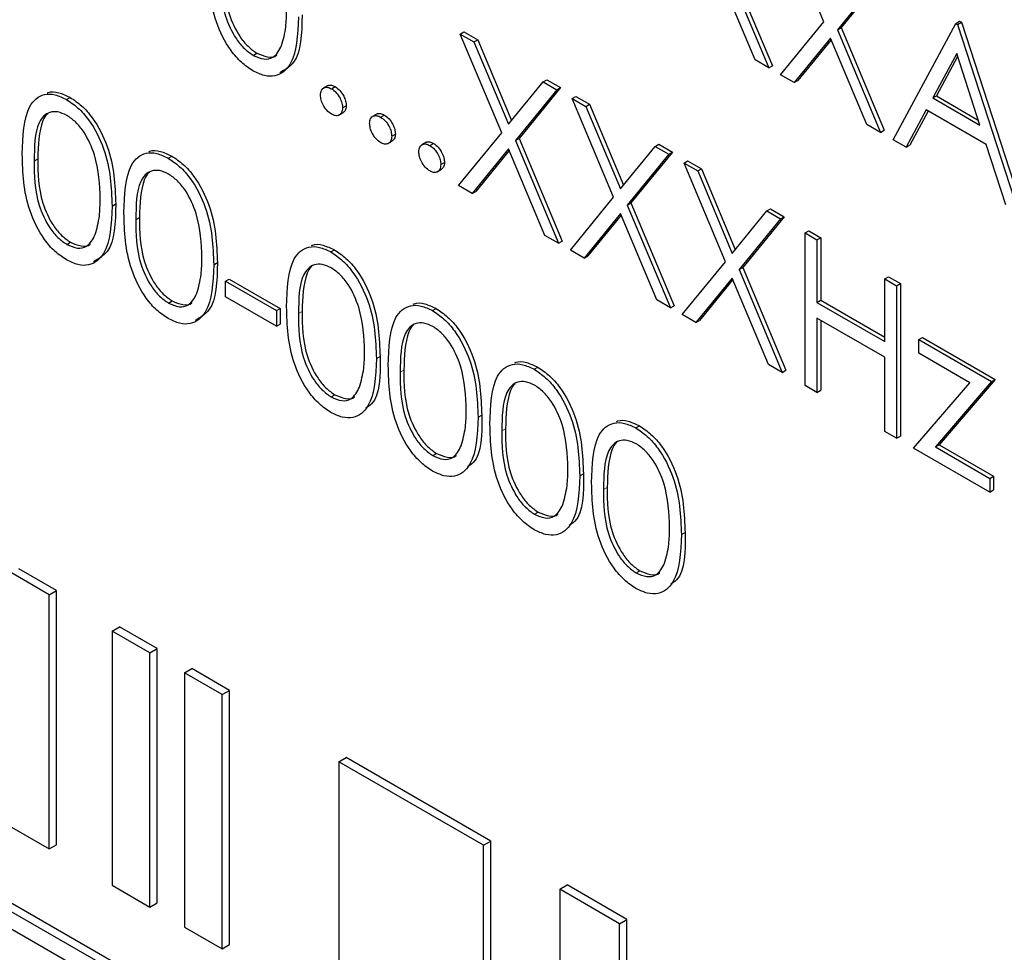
# Paper-space layout 'Blatt2' of a CAD drawing. Header units: millimetres. Extents: x 5 to 418, y 2 to 292.
# Tile 25 of 58: x 99.01 to 102.17, y 191.85 to 194.85. Entities that reach past the tile are written whole.
import ezdxf

# ---------------------------------------------------------------- set-up
doc = ezdxf.new("R2010")
doc.units = ezdxf.units.MM

psp = doc.layouts.new('Blatt2')

# ---------------------------------------------------------------- linework, layer by layer
at = {"color": 7, "linetype": 'Continuous', "lineweight": 25}
for p, q in [((101.5867, 194.8422), (101.4536, 195.1591)), ((101.2717, 195.0241), (101.4101, 194.6943)), ((101.2835, 195.0309), (101.4219, 194.7011)), ((101.3662, 194.7197), (101.2497, 194.9971)), ((101.7637, 194.9801), (101.6307, 194.8168)), ((101.7755, 194.9869), (101.6425, 194.8236)), ((102.0112, 194.8372), (102.0229, 194.844)), ((102.0229, 194.844), (102.0284, 194.8409)), ((101.4482, 194.6723), (101.5867, 194.8422)), ((101.6307, 194.8168), (101.6425, 194.8236)), ((101.6307, 194.8168), (101.7691, 194.487)), ((101.6425, 194.8236), (101.7809, 194.4939)), ((101.8099, 194.4635), (102.0112, 194.8372)), ((102.0112, 194.8372), (102.0166, 194.8341)), ((102.0166, 194.8341), (102.0284, 194.8409)), ((102.0166, 194.8341), (102.2124, 194.2311)), ((102.0284, 194.8409), (102.2242, 194.2379)), ((100.4202, 194.8031), (100.432, 194.8099)), ((100.4202, 194.8031), (100.4641, 194.7777)), ((100.5533, 194.4862), (100.4202, 194.8031)), ((100.432, 194.8099), (100.4759, 194.7845)), ((100.4641, 194.7777), (100.4759, 194.7845)), ((100.4759, 194.7845), (100.5849, 194.525)), ((101.6087, 194.7899), (101.4921, 194.6469)), ((101.6108, 194.7848), (101.5039, 194.6537)), ((101.7252, 194.5124), (101.6087, 194.7899)), ((100.4641, 194.7777), (100.5752, 194.5132)), ((99.7556, 194.7345), (99.7673, 194.7413)), ((101.4101, 194.6943), (101.3662, 194.7197)), ((102.0135, 194.7404), (101.9366, 194.5976)), ((102.0165, 194.731), (101.9484, 194.6044)), ((102.0882, 194.5101), (102.0135, 194.7404)), ((101.4101, 194.6943), (101.4219, 194.7011)), ((100.6863, 194.6495), (100.6981, 194.6563)), ((100.6981, 194.6563), (100.742, 194.6309)), ((101.4921, 194.6469), (101.4482, 194.6723)), ((101.4921, 194.6469), (101.5039, 194.6537)), ((99.9951, 194.6374), (99.9803, 194.6289)), ((100.0068, 194.6272), (100.0186, 194.634)), ((100.5752, 194.5132), (100.6863, 194.6495)), ((100.7302, 194.6241), (100.5972, 194.4608)), ((100.742, 194.6309), (100.609, 194.4676)), ((100.6863, 194.6495), (100.7302, 194.6241)), ((100.7302, 194.6241), (100.742, 194.6309)), ((99.156, 194.5928), (99.1677, 194.5996)), ((100.7792, 194.5958), (100.7909, 194.6026)), ((100.7792, 194.5958), (100.8231, 194.5705)), ((100.9123, 194.2789), (100.7792, 194.5958)), ((100.7909, 194.6026), (100.8349, 194.5773)), ((101.9366, 194.5976), (101.9484, 194.6044)), ((101.9366, 194.5976), (102.0882, 194.5101)), ((101.9484, 194.6044), (102.0828, 194.5268)), ((106.0932, 187.8769), (94.5123, 194.5624)), ((106.1168, 187.8905), (94.5358, 194.576)), ((100.0421, 194.5659), (100.0539, 194.5727)), ((100.8231, 194.5705), (100.8349, 194.5773)), ((100.8231, 194.5705), (100.9342, 194.3059)), ((100.8349, 194.5773), (100.9438, 194.3178)), ((101.916, 194.5593), (101.8515, 194.4395)), ((102.1083, 194.4483), (101.916, 194.5593)), ((100.0301, 194.5421), (100.0449, 194.5506)), ((100.1528, 194.5463), (100.1381, 194.5378)), ((100.1645, 194.5361), (100.1763, 194.5429)), ((101.9222, 194.5557), (101.8633, 194.4463)), ((94.5123, 194.508), (106.0932, 187.8224)), ((101.7691, 194.487), (101.7252, 194.5124)), ((100.1999, 194.4749), (100.2117, 194.4817)), ((100.4147, 194.3163), (100.5533, 194.4862)), ((100.5972, 194.4608), (100.609, 194.4676)), ((100.609, 194.4676), (100.7474, 194.1378)), ((101.7691, 194.487), (101.7809, 194.4939)), ((100.1879, 194.451), (100.2026, 194.4596)), ((100.3106, 194.4553), (100.2958, 194.4467)), ((100.3223, 194.445), (100.334, 194.4518)), ((100.5752, 194.4339), (100.4587, 194.2909)), ((100.6917, 194.1564), (100.5752, 194.4339)), ((100.5972, 194.4608), (100.7356, 194.131)), ((100.9342, 194.3059), (101.0453, 194.4422)), ((101.0453, 194.4422), (101.057, 194.449)), ((101.0453, 194.4422), (101.0892, 194.4168)), ((101.057, 194.449), (101.101, 194.4236)), ((101.8515, 194.4395), (101.8099, 194.4635)), ((101.8515, 194.4395), (101.8633, 194.4463)), ((102.171, 194.255), (102.1083, 194.4483)), ((99.4823, 194.4044), (99.4941, 194.4112)), ((100.5773, 194.4288), (100.4705, 194.2977)), ((101.0892, 194.4168), (100.9562, 194.2536)), ((101.101, 194.4236), (100.968, 194.2604)), ((101.0892, 194.4168), (101.101, 194.4236)), ((100.3576, 194.3838), (100.3694, 194.3906)), ((101.1382, 194.3886), (101.1499, 194.3954)), ((101.1382, 194.3886), (101.1821, 194.3632)), ((101.2712, 194.0717), (101.1382, 194.3886)), ((101.1499, 194.3954), (101.1939, 194.37)), ((101.1821, 194.3632), (101.1939, 194.37)), ((101.1939, 194.37), (101.3028, 194.1105)), ((100.3456, 194.36), (100.3603, 194.3685)), ((101.1821, 194.3632), (101.2932, 194.0987)), ((100.4587, 194.2909), (100.4147, 194.3163)), ((100.4587, 194.2909), (100.4705, 194.2977)), ((100.7737, 194.109), (100.9123, 194.2789)), ((99.3024, 194.2506), (99.3142, 194.2574)), ((100.9562, 194.2536), (100.968, 194.2604)), ((100.9562, 194.2536), (101.0946, 193.9238)), ((100.968, 194.2604), (101.1064, 193.9306)), ((100.9342, 194.2266), (100.8177, 194.0837)), ((100.9363, 194.2216), (100.8294, 194.0905)), ((101.0507, 193.9491), (100.9342, 194.2266)), ((101.2932, 194.0987), (101.4043, 194.235)), ((101.46, 194.2164), (101.327, 194.0531)), ((101.4043, 194.235), (101.416, 194.2418)), ((101.4043, 194.235), (101.4482, 194.2096)), ((101.416, 194.2418), (101.46, 194.2164)), ((101.4482, 194.2096), (101.46, 194.2164)), ((101.4482, 194.2096), (101.3152, 194.0463)), ((100.7356, 194.131), (100.6917, 194.1564)), ((101.5271, 194.1641), (101.5388, 194.1709)), ((101.5271, 194.1641), (101.5651, 194.1421)), ((101.5271, 193.6741), (101.5271, 194.1641)), ((101.5388, 194.1709), (101.5769, 194.1489)), ((101.5651, 194.1421), (101.5769, 194.1489)), ((101.5769, 194.1489), (101.5769, 193.9479)), ((99.1572, 194.1273), (99.169, 194.1341)), ((100.7356, 194.131), (100.7474, 194.1378)), ((101.5651, 194.1421), (101.5651, 193.9411)), ((100.0045, 194.103), (100.0163, 194.1098)), ((100.8177, 194.0837), (100.7737, 194.109)), ((100.8177, 194.0837), (100.8294, 194.0905)), ((99.6288, 194.0622), (99.6405, 194.069)), ((101.1327, 193.9018), (101.2712, 194.0717)), ((101.3152, 194.0463), (101.327, 194.0531)), ((101.3152, 194.0463), (101.4536, 193.7165)), ((101.327, 194.0531), (101.4654, 193.7233)), ((101.7827, 194.0165), (101.7945, 194.0233)), ((101.7945, 194.0233), (101.8326, 194.0013)), ((99.6668, 194.009), (99.6786, 194.0158)), ((99.6668, 194.009), (99.83, 193.9148)), ((99.6668, 193.9587), (99.6668, 194.009)), ((99.6786, 194.0158), (99.8418, 193.9216)), ((101.2932, 194.0194), (101.1767, 193.8764)), ((101.2953, 194.0143), (101.1884, 193.8832)), ((101.4097, 193.7419), (101.2932, 194.0194)), ((101.7827, 194.0165), (101.8208, 193.9945)), ((101.7827, 193.8155), (101.7827, 194.0165)), ((101.8208, 193.9945), (101.8326, 194.0013)), ((101.8208, 193.9945), (101.8208, 193.5046)), ((101.8326, 194.0013), (101.8326, 193.5114)), ((99.83, 193.8645), (99.6668, 193.9587)), ((99.4836, 193.9389), (99.4954, 193.9457)), ((101.0946, 193.9238), (101.0507, 193.9491)), ((101.0946, 193.9238), (101.1064, 193.9306)), ((101.5651, 193.9411), (101.5769, 193.9479)), ((101.5651, 193.9411), (101.7827, 193.8155)), ((101.5769, 193.9479), (101.7827, 193.8291)), ((99.83, 193.9148), (99.8418, 193.9216)), ((99.83, 193.9148), (99.83, 193.8645)), ((99.8418, 193.9216), (99.8418, 193.8713)), ((100.3308, 193.9146), (100.3426, 193.9214)), ((101.1767, 193.8764), (101.1327, 193.9018)), ((99.83, 193.8645), (99.8418, 193.8713)), ((101.1767, 193.8764), (101.1884, 193.8832)), ((101.7827, 193.7652), (101.5651, 193.8909)), ((101.5651, 193.8909), (101.5651, 193.6522)), ((101.5769, 193.884), (101.5769, 193.659)), ((101.8915, 193.8218), (101.9033, 193.8286)), ((101.8915, 193.8218), (102.1254, 193.6868)), ((101.8915, 193.7778), (101.8915, 193.8218)), ((101.9033, 193.8286), (102.1372, 193.6936)), ((102.0556, 193.6831), (101.8915, 193.7778)), ((100.1509, 193.7607), (100.1627, 193.7675)), ((101.4536, 193.7165), (101.4097, 193.7419)), ((101.7827, 193.5266), (101.7827, 193.7652)), ((100.6572, 193.7262), (100.669, 193.733)), ((101.4536, 193.7165), (101.4654, 193.7233)), ((101.5651, 193.6522), (101.5271, 193.6741)), ((101.8752, 193.4732), (102.0556, 193.6831)), ((102.1254, 193.6868), (101.945, 193.4768)), ((102.1372, 193.6936), (101.9568, 193.4836)), ((102.1254, 193.6868), (102.1372, 193.6936)), ((100.0058, 193.6374), (100.0175, 193.6442)), ((101.5651, 193.6522), (101.5769, 193.659)), ((100.4773, 193.5723), (100.4891, 193.5791)), ((100.9836, 193.5378), (100.9953, 193.5446)), ((101.8208, 193.5046), (101.7827, 193.5266)), ((101.8208, 193.5046), (101.8326, 193.5114)), ((100.3321, 193.449), (100.3439, 193.4558)), ((102.1199, 193.3319), (101.8752, 193.4732)), ((101.945, 193.4768), (101.9568, 193.4836)), ((101.945, 193.4768), (102.1199, 193.3759)), ((101.9568, 193.4836), (102.1317, 193.3827)), ((100.8036, 193.3839), (100.8154, 193.3907)), ((102.1199, 193.3759), (102.1317, 193.3827)), ((102.1199, 193.3759), (102.1199, 193.3319)), ((102.1317, 193.3827), (102.1317, 193.3387)), ((102.1199, 193.3319), (102.1317, 193.3387)), ((100.6585, 193.2606), (100.6703, 193.2674)), ((101.13, 193.1955), (101.1418, 193.2023)), ((99.1242, 193.0159), (99.003, 193.0859)), ((100.9848, 193.0722), (100.9966, 193.079)), ((99.1007, 193.0023), (98.9795, 193.0723)), ((99.1007, 193.0023), (99.1242, 193.0159)), ((99.1242, 192.1994), (99.1242, 193.0159)), ((99.1007, 192.1858), (99.1007, 193.0023)), ((99.3027, 192.8857), (99.3262, 192.8993)), ((99.4239, 192.8157), (99.3027, 192.8857)), ((99.3027, 192.8857), (99.3027, 192.0692)), ((99.4474, 192.8293), (99.3262, 192.8993)), ((99.4239, 192.8157), (99.4474, 192.8293)), ((99.4474, 192.0128), (99.4474, 192.8293)), ((99.4239, 191.9992), (99.4239, 192.8157)), ((99.535, 192.7516), (99.5585, 192.7652)), ((99.6797, 192.6952), (99.5585, 192.7652)), ((99.6562, 192.6816), (99.535, 192.7516)), ((99.535, 192.7516), (99.535, 191.9351)), ((99.6562, 192.6816), (99.6797, 192.6952)), ((99.6797, 191.8787), (99.6797, 192.6952)), ((99.6562, 191.8651), (99.6562, 192.6816)), ((100.0299, 192.4659), (100.0534, 192.4795)), ((100.518, 192.2113), (100.0534, 192.4795)), ((100.4945, 192.1977), (100.0299, 192.4659)), ((100.0299, 192.4659), (100.0299, 191.6494)), ((98.9795, 192.2557), (99.1007, 192.1858)), ((99.1007, 192.1858), (99.1242, 192.1994)), ((100.4945, 192.1977), (100.518, 192.2113)), ((100.4945, 191.3811), (100.4945, 192.1977)), ((100.518, 191.3947), (100.518, 192.2113)), ((99.3027, 192.0692), (99.4239, 191.9992)), ((100.7392, 192.0564), (100.7628, 192.07)), ((100.9548, 191.9592), (100.7628, 192.07)), ((100.9312, 191.9456), (100.7392, 192.0564)), ((100.7392, 192.0564), (100.7392, 191.2399)), ((99.4239, 191.9992), (99.4474, 192.0128)), ((100.9312, 191.9456), (100.9548, 191.9592)), ((100.9312, 191.129), (100.9312, 191.9456)), ((100.9548, 191.1426), (100.9548, 191.9592)), ((99.535, 191.9351), (99.6562, 191.8651)), ((99.6562, 191.8651), (99.6797, 191.8787))]:
    psp.add_line(p, q, dxfattribs=at)
at = {"color": 7, "linetype": 'Continuous', "lineweight": 18}
for p, q in [((99.0522, 194.3952), (99.064, 194.402)), ((99.3785, 194.2068), (99.3903, 194.2136)), ((99.9007, 193.9053), (99.9125, 193.9122)), ((100.2271, 193.7169), (100.2389, 193.7238)), ((100.5534, 193.5285), (100.5652, 193.5353)), ((100.8798, 193.3401), (100.8916, 193.3469))]:
    psp.add_line(p, q, dxfattribs=at)
at = {"color": 7, "linetype": 'Continuous', "lineweight": 25}
for points, knots in [([(99.7543, 194.685), (99.7419, 194.6933), (99.7171, 194.7099), (99.6721, 194.7616), (99.6164, 194.8761), (99.614, 194.9649), (99.6124, 195.0242)], [0, 0, 0, 0, 0.1255507, 0.25109, 0.5002501, 1, 1, 1, 1]), ([(99.6505, 195.0024), (99.6508, 194.9564), (99.6513, 194.8876), (99.692, 194.7972), (99.7264, 194.7549), (99.7459, 194.7413), (99.7556, 194.7345)], [0, 0, 0, 0, 0.500291, 0.749086, 0.874606, 1, 1, 1, 1]), ([(99.6623, 195.0092), (99.6626, 194.9632), (99.6631, 194.8944), (99.7038, 194.804), (99.7382, 194.7617), (99.7576, 194.7481), (99.7673, 194.7413)], [0, 0, 0, 0, 0.500291, 0.749086, 0.874606, 1, 1, 1, 1]), ([(99.8466, 194.7661), (99.852, 194.7855), (99.8616, 194.8203), (99.8623, 194.8617), (99.8626, 194.88)], [0, 0, 0, 0, 0.559599, 1, 1, 1, 1]), ([(99.9007, 194.8578), (99.8983, 194.8004), (99.8948, 194.7142), (99.8371, 194.6663), (99.7917, 194.6669), (99.7668, 194.679), (99.7543, 194.685)], [0, 0, 0, 0, 0.499407, 0.748743, 0.874372, 1, 1, 1, 1]), ([(99.9125, 194.8646), (99.9113, 194.8048), (99.9095, 194.7178), (99.8572, 194.6881), (99.8408, 194.6788)], [0, 0, 0, 0, 0.6868398, 1, 1, 1, 1]), ([(99.7556, 194.7345), (99.7671, 194.7295), (99.7903, 194.7195), (99.8261, 194.7268), (99.8388, 194.7512), (99.8466, 194.7661)], [0, 0, 0, 0, 0.280257, 0.560781, 1, 1, 1, 1]), ([(99.7673, 194.7413), (99.7786, 194.7367), (99.8013, 194.7275), (99.8245, 194.7275), (99.8306, 194.7358), (99.8308, 194.736)], [0, 0, 0, 0, 0.492383, 0.985234, 1, 1, 1, 1]), ([(99.9714, 194.6067), (99.972, 194.6124), (99.9733, 194.6237), (99.9829, 194.6315), (99.9945, 194.633), (100.0027, 194.6291), (100.0068, 194.6272)], [0, 0, 0, 0, 0.279576, 0.559284, 0.779552, 1, 1, 1, 1]), ([(99.994, 194.6359), (99.9947, 194.6365), (99.9977, 194.6396), (100.0065, 194.6395), (100.0145, 194.6358), (100.0186, 194.634)], [0, 0, 0, 0, 0.116538, 0.55809, 1, 1, 1, 1]), ([(100.0068, 194.6272), (100.012, 194.6235), (100.0225, 194.616), (100.0339, 194.5982), (100.0412, 194.5807), (100.0418, 194.5709), (100.0421, 194.5659)], [0, 0, 0, 0, 0.279602, 0.559212, 0.779475, 1, 1, 1, 1]), ([(100.0186, 194.634), (100.0238, 194.6303), (100.0343, 194.6229), (100.0457, 194.605), (100.0529, 194.5875), (100.0536, 194.5777), (100.0539, 194.5727)], [0, 0, 0, 0, 0.279602, 0.559212, 0.779475, 1, 1, 1, 1]), ([(99.0141, 194.417), (99.0158, 194.4745), (99.0178, 194.5466), (99.0573, 194.5973), (99.0849, 194.6107), (99.1188, 194.6108), (99.1436, 194.5988), (99.156, 194.5928)], [0, 0, 0, 0, 0.498702, 0.624177, 0.749467, 0.874745, 1, 1, 1, 1]), ([(99.0944, 194.6137), (99.0955, 194.6142), (99.1056, 194.6194), (99.1309, 194.6169), (99.1555, 194.6054), (99.1677, 194.5996)], [0, 0, 0, 0, 0.0579693, 0.5290281, 1, 1, 1, 1]), ([(99.156, 194.5928), (99.1684, 194.5844), (99.1934, 194.5677), (99.2389, 194.5159), (99.2963, 194.401), (99.3, 194.3108), (99.3024, 194.2506)], [0, 0, 0, 0, 0.1256, 0.251197, 0.500581, 1, 1, 1, 1]), ([(99.1677, 194.5996), (99.1802, 194.5913), (99.2052, 194.5745), (99.2507, 194.5227), (99.3081, 194.4078), (99.3117, 194.3176), (99.3142, 194.2574)], [0, 0, 0, 0, 0.1256, 0.251197, 0.500581, 1, 1, 1, 1]), ([(100.0068, 194.5455), (100.0016, 194.5493), (99.9912, 194.5567), (99.9797, 194.5745), (99.9726, 194.5919), (99.9718, 194.6018), (99.9714, 194.6067)], [0, 0, 0, 0, 0.279581, 0.559143, 0.779575, 1, 1, 1, 1]), ([(100.0421, 194.5659), (100.0415, 194.5603), (100.0403, 194.5489), (100.0306, 194.5412), (100.0191, 194.5397), (100.0109, 194.5436), (100.0068, 194.5455)], [0, 0, 0, 0, 0.2794691, 0.5593578, 0.7796739, 1, 1, 1, 1]), ([(100.0539, 194.5727), (100.0534, 194.5669), (100.0525, 194.5564), (100.0459, 194.5522), (100.043, 194.5504)], [0, 0, 0, 0, 0.554441, 1, 1, 1, 1]), ([(99.1572, 194.5418), (99.1475, 194.5463), (99.128, 194.5553), (99.1023, 194.553), (99.0817, 194.5408), (99.0536, 194.4973), (99.0528, 194.4406), (99.0522, 194.3952)], [0, 0, 0, 0, 0.125139, 0.250418, 0.375519, 0.500847, 1, 1, 1, 1]), ([(99.095, 194.5463), (99.0949, 194.5462), (99.0879, 194.5421), (99.0672, 194.5012), (99.0654, 194.4461), (99.064, 194.402)], [0, 0, 0, 0, 0.004517, 0.204302, 1, 1, 1, 1]), ([(99.2643, 194.2727), (99.2628, 194.3191), (99.2604, 194.3886), (99.2207, 194.4789), (99.1864, 194.5215), (99.1669, 194.535), (99.1572, 194.5418)], [0, 0, 0, 0, 0.500072, 0.749021, 0.874598, 1, 1, 1, 1]), ([(100.1292, 194.5157), (100.1298, 194.5213), (100.131, 194.5327), (100.1406, 194.5405), (100.1522, 194.542), (100.1604, 194.5381), (100.1645, 194.5361)], [0, 0, 0, 0, 0.279576, 0.559284, 0.779552, 1, 1, 1, 1]), ([(100.1518, 194.5448), (100.1524, 194.5455), (100.1554, 194.5485), (100.1642, 194.5485), (100.1723, 194.5448), (100.1763, 194.5429)], [0, 0, 0, 0, 0.116538, 0.55809, 1, 1, 1, 1]), ([(100.1645, 194.5361), (100.1698, 194.5324), (100.1802, 194.525), (100.1916, 194.5072), (100.1989, 194.4897), (100.1996, 194.4798), (100.1999, 194.4749)], [0, 0, 0, 0, 0.279602, 0.559212, 0.779475, 1, 1, 1, 1]), ([(100.1763, 194.5429), (100.1815, 194.5392), (100.192, 194.5318), (100.2034, 194.514), (100.2107, 194.4965), (100.2113, 194.4866), (100.2117, 194.4817)], [0, 0, 0, 0, 0.279602, 0.559212, 0.779475, 1, 1, 1, 1]), ([(100.1645, 194.4544), (100.1593, 194.4582), (100.1489, 194.4657), (100.1374, 194.4834), (100.1303, 194.5009), (100.1295, 194.5107), (100.1292, 194.5157)], [0, 0, 0, 0, 0.2795812, 0.5591432, 0.7795754, 1, 1, 1, 1]), ([(100.1999, 194.4749), (100.1993, 194.4692), (100.198, 194.4579), (100.1884, 194.4502), (100.1768, 194.4486), (100.1686, 194.4525), (100.1645, 194.4544)], [0, 0, 0, 0, 0.279469, 0.559358, 0.779674, 1, 1, 1, 1]), ([(100.2117, 194.4817), (100.2112, 194.4758), (100.2102, 194.4653), (100.2037, 194.4612), (100.2007, 194.4593)], [0, 0, 0, 0, 0.554441, 1, 1, 1, 1]), ([(100.2869, 194.4246), (100.2875, 194.4303), (100.2888, 194.4416), (100.2984, 194.4494), (100.31, 194.4509), (100.3182, 194.447), (100.3223, 194.445)], [0, 0, 0, 0, 0.279576, 0.559284, 0.779552, 1, 1, 1, 1]), ([(100.3095, 194.4538), (100.3101, 194.4544), (100.3132, 194.4575), (100.322, 194.4574), (100.33, 194.4537), (100.334, 194.4518)], [0, 0, 0, 0, 0.1165381, 0.5580897, 1, 1, 1, 1]), ([(100.3223, 194.445), (100.3275, 194.4413), (100.338, 194.4339), (100.3494, 194.4161), (100.3566, 194.3986), (100.3573, 194.3887), (100.3576, 194.3838)], [0, 0, 0, 0, 0.279602, 0.559212, 0.779475, 1, 1, 1, 1]), ([(100.334, 194.4518), (100.3393, 194.4481), (100.3497, 194.4407), (100.3612, 194.4229), (100.3684, 194.4054), (100.3691, 194.3955), (100.3694, 194.3906)], [0, 0, 0, 0, 0.279602, 0.559212, 0.779475, 1, 1, 1, 1]), ([(99.156, 194.0778), (99.1436, 194.0861), (99.1188, 194.1027), (99.0738, 194.1544), (99.018, 194.2688), (99.0157, 194.3577), (99.0141, 194.417)], [0, 0, 0, 0, 0.125551, 0.25109, 0.50025, 1, 1, 1, 1]), ([(99.064, 194.402), (99.0643, 194.356), (99.0648, 194.2872), (99.1055, 194.1968), (99.1399, 194.1545), (99.1593, 194.1409), (99.169, 194.1341)], [0, 0, 0, 0, 0.500291, 0.749086, 0.874606, 1, 1, 1, 1]), ([(99.3405, 194.2286), (99.3421, 194.2861), (99.3442, 194.3582), (99.3837, 194.4089), (99.4112, 194.4223), (99.4451, 194.4224), (99.4699, 194.4104), (99.4823, 194.4044)], [0, 0, 0, 0, 0.498702, 0.6241765, 0.7494675, 0.8747453, 1, 1, 1, 1]), ([(99.4207, 194.4252), (99.4218, 194.4258), (99.4319, 194.431), (99.4573, 194.4285), (99.4818, 194.417), (99.4941, 194.4112)], [0, 0, 0, 0, 0.057969, 0.529028, 1, 1, 1, 1]), ([(99.4823, 194.4044), (99.4948, 194.396), (99.5198, 194.3793), (99.5653, 194.3275), (99.6226, 194.2126), (99.6263, 194.1224), (99.6288, 194.0622)], [0, 0, 0, 0, 0.1256, 0.251197, 0.500581, 1, 1, 1, 1]), ([(99.4941, 194.4112), (99.5066, 194.4029), (99.5316, 194.3861), (99.5771, 194.3343), (99.6344, 194.2194), (99.6381, 194.1292), (99.6405, 194.069)], [0, 0, 0, 0, 0.1256, 0.251197, 0.500581, 1, 1, 1, 1]), ([(100.3223, 194.3634), (100.3171, 194.3671), (100.3067, 194.3746), (100.2952, 194.3923), (100.288, 194.4098), (100.2873, 194.4197), (100.2869, 194.4246)], [0, 0, 0, 0, 0.2795812, 0.5591432, 0.7795754, 1, 1, 1, 1]), ([(99.0522, 194.3952), (99.0525, 194.3492), (99.053, 194.2804), (99.0937, 194.19), (99.1281, 194.1477), (99.1475, 194.1341), (99.1572, 194.1273)], [0, 0, 0, 0, 0.500291, 0.749086, 0.874606, 1, 1, 1, 1]), ([(100.3576, 194.3838), (100.357, 194.3781), (100.3558, 194.3668), (100.3461, 194.3591), (100.3345, 194.3576), (100.3264, 194.3614), (100.3223, 194.3634)], [0, 0, 0, 0, 0.279469, 0.559358, 0.779674, 1, 1, 1, 1]), ([(100.3694, 194.3906), (100.3689, 194.3848), (100.368, 194.3743), (100.3614, 194.3701), (100.3585, 194.3682)], [0, 0, 0, 0, 0.5544413, 1, 1, 1, 1]), ([(99.4836, 194.3534), (99.4739, 194.3579), (99.4544, 194.3669), (99.4286, 194.3646), (99.408, 194.3524), (99.38, 194.3089), (99.3792, 194.2522), (99.3785, 194.2068)], [0, 0, 0, 0, 0.125139, 0.250418, 0.375519, 0.500847, 1, 1, 1, 1]), ([(99.4214, 194.3579), (99.4212, 194.3578), (99.4142, 194.3537), (99.3936, 194.3128), (99.3918, 194.2577), (99.3903, 194.2136)], [0, 0, 0, 0, 0.0045166, 0.204302, 1, 1, 1, 1]), ([(99.5907, 194.0843), (99.5891, 194.1307), (99.5868, 194.2002), (99.547, 194.2905), (99.5127, 194.3331), (99.4933, 194.3466), (99.4836, 194.3534)], [0, 0, 0, 0, 0.500072, 0.749021, 0.874598, 1, 1, 1, 1]), ([(99.3024, 194.2506), (99.3, 194.1931), (99.2965, 194.107), (99.2388, 194.0591), (99.1934, 194.0597), (99.1684, 194.0717), (99.156, 194.0778)], [0, 0, 0, 0, 0.499407, 0.748743, 0.874372, 1, 1, 1, 1]), ([(99.3142, 194.2574), (99.313, 194.1976), (99.3112, 194.1106), (99.2589, 194.0809), (99.2425, 194.0716)], [0, 0, 0, 0, 0.68684, 1, 1, 1, 1]), ([(99.2483, 194.1588), (99.2537, 194.1783), (99.2633, 194.2131), (99.264, 194.2545), (99.2643, 194.2727)], [0, 0, 0, 0, 0.559599, 1, 1, 1, 1]), ([(99.4823, 193.8894), (99.4699, 193.8977), (99.4452, 193.9143), (99.4001, 193.966), (99.3444, 194.0804), (99.342, 194.1693), (99.3405, 194.2286)], [0, 0, 0, 0, 0.125551, 0.25109, 0.50025, 1, 1, 1, 1]), ([(99.3903, 194.2136), (99.3906, 194.1676), (99.3911, 194.0988), (99.4319, 194.0084), (99.4663, 193.9661), (99.4857, 193.9525), (99.4954, 193.9457)], [0, 0, 0, 0, 0.500291, 0.749086, 0.874606, 1, 1, 1, 1]), ([(99.3785, 194.2068), (99.3789, 194.1608), (99.3793, 194.092), (99.4201, 194.0016), (99.4545, 193.9593), (99.4739, 193.9457), (99.4836, 193.9389)], [0, 0, 0, 0, 0.500291, 0.749086, 0.874606, 1, 1, 1, 1]), ([(99.1572, 194.1273), (99.1688, 194.1223), (99.192, 194.1122), (99.2278, 194.1195), (99.2405, 194.1439), (99.2483, 194.1588)], [0, 0, 0, 0, 0.280257, 0.560781, 1, 1, 1, 1]), ([(99.169, 194.1341), (99.1803, 194.1295), (99.203, 194.1203), (99.2262, 194.1203), (99.2323, 194.1286), (99.2325, 194.1288)], [0, 0, 0, 0, 0.492383, 0.985234, 1, 1, 1, 1]), ([(99.8626, 193.9271), (99.8643, 193.9847), (99.8663, 194.0567), (99.9059, 194.1075), (99.9334, 194.1208), (99.9673, 194.1209), (99.9921, 194.109), (100.0045, 194.103)], [0, 0, 0, 0, 0.498702, 0.624177, 0.749467, 0.874745, 1, 1, 1, 1]), ([(99.9429, 194.1238), (99.944, 194.1244), (99.9541, 194.1295), (99.9795, 194.127), (100.004, 194.1155), (100.0163, 194.1098)], [0, 0, 0, 0, 0.057969, 0.529028, 1, 1, 1, 1]), ([(100.0045, 194.103), (100.017, 194.0946), (100.042, 194.0779), (100.0875, 194.026), (100.1448, 193.9112), (100.1485, 193.8209), (100.1509, 193.7607)], [0, 0, 0, 0, 0.1256001, 0.2511969, 0.5005813, 1, 1, 1, 1]), ([(100.0163, 194.1098), (100.0288, 194.1014), (100.0537, 194.0847), (100.0993, 194.0328), (100.1566, 193.918), (100.1603, 193.8277), (100.1627, 193.7675)], [0, 0, 0, 0, 0.1256001, 0.2511969, 0.5005813, 1, 1, 1, 1]), ([(99.6288, 194.0622), (99.6264, 194.0047), (99.6228, 193.9186), (99.5652, 193.8707), (99.5198, 193.8713), (99.4948, 193.8833), (99.4823, 193.8894)], [0, 0, 0, 0, 0.499407, 0.748743, 0.874372, 1, 1, 1, 1]), ([(99.6405, 194.069), (99.6393, 194.0092), (99.6375, 193.9222), (99.5852, 193.8925), (99.5689, 193.8832)], [0, 0, 0, 0, 0.6868398, 1, 1, 1, 1]), ([(99.5746, 193.9704), (99.58, 193.9899), (99.5897, 194.0247), (99.5904, 194.0661), (99.5907, 194.0843)], [0, 0, 0, 0, 0.559599, 1, 1, 1, 1]), ([(100.0058, 194.052), (99.996, 194.0565), (99.9766, 194.0655), (99.9508, 194.0631), (99.9302, 194.0509), (99.9021, 194.0075), (99.9013, 193.9507), (99.9007, 193.9053)], [0, 0, 0, 0, 0.125139, 0.250418, 0.375519, 0.500847, 1, 1, 1, 1]), ([(99.9435, 194.0564), (99.9434, 194.0563), (99.9364, 194.0522), (99.9157, 194.0113), (99.9139, 193.9562), (99.9125, 193.9122)], [0, 0, 0, 0, 0.004517, 0.204302, 1, 1, 1, 1]), ([(100.1129, 193.7829), (100.1113, 193.8293), (100.1089, 193.8988), (100.0692, 193.989), (100.0349, 194.0316), (100.0155, 194.0452), (100.0058, 194.052)], [0, 0, 0, 0, 0.500072, 0.749021, 0.874598, 1, 1, 1, 1]), ([(99.4836, 193.9389), (99.4952, 193.9339), (99.5184, 193.9238), (99.5542, 193.9311), (99.5669, 193.9555), (99.5746, 193.9704)], [0, 0, 0, 0, 0.280257, 0.560781, 1, 1, 1, 1]), ([(99.4954, 193.9457), (99.5067, 193.9411), (99.5293, 193.9319), (99.5525, 193.9318), (99.5587, 193.9402), (99.5588, 193.9404)], [0, 0, 0, 0, 0.492383, 0.985234, 1, 1, 1, 1]), ([(100.0045, 193.5879), (99.9921, 193.5962), (99.9673, 193.6129), (99.9223, 193.6645), (99.8666, 193.779), (99.8642, 193.8678), (99.8626, 193.9271)], [0, 0, 0, 0, 0.125551, 0.25109, 0.50025, 1, 1, 1, 1]), ([(100.189, 193.7387), (100.1906, 193.7963), (100.1927, 193.8683), (100.2322, 193.9191), (100.2598, 193.9324), (100.2936, 193.9325), (100.3184, 193.9206), (100.3308, 193.9146)], [0, 0, 0, 0, 0.498702, 0.624177, 0.749467, 0.874745, 1, 1, 1, 1]), ([(100.2693, 193.9354), (100.2704, 193.936), (100.2805, 193.9411), (100.3058, 193.9386), (100.3304, 193.9271), (100.3426, 193.9214)], [0, 0, 0, 0, 0.057969, 0.529028, 1, 1, 1, 1]), ([(99.9007, 193.9053), (99.901, 193.8594), (99.9015, 193.7905), (99.9422, 193.7001), (99.9766, 193.6579), (99.9961, 193.6442), (100.0058, 193.6374)], [0, 0, 0, 0, 0.500291, 0.749086, 0.874606, 1, 1, 1, 1]), ([(99.9125, 193.9122), (99.9128, 193.8662), (99.9133, 193.7973), (99.954, 193.7069), (99.9884, 193.6647), (100.0078, 193.651), (100.0175, 193.6442)], [0, 0, 0, 0, 0.500291, 0.749086, 0.874606, 1, 1, 1, 1]), ([(100.3308, 193.9146), (100.3433, 193.9062), (100.3683, 193.8895), (100.4138, 193.8376), (100.4712, 193.7228), (100.4748, 193.6325), (100.4773, 193.5723)], [0, 0, 0, 0, 0.1256, 0.251197, 0.500581, 1, 1, 1, 1]), ([(100.3426, 193.9214), (100.3551, 193.913), (100.3801, 193.8963), (100.4256, 193.8444), (100.483, 193.7296), (100.4866, 193.6393), (100.4891, 193.5791)], [0, 0, 0, 0, 0.1256, 0.251197, 0.500581, 1, 1, 1, 1]), ([(100.3321, 193.8636), (100.3224, 193.8681), (100.3029, 193.8771), (100.2771, 193.8747), (100.2565, 193.8625), (100.2285, 193.8191), (100.2277, 193.7623), (100.2271, 193.7169)], [0, 0, 0, 0, 0.125139, 0.250418, 0.375519, 0.500847, 1, 1, 1, 1]), ([(100.2699, 193.868), (100.2697, 193.8679), (100.2628, 193.8638), (100.2421, 193.8229), (100.2403, 193.7678), (100.2389, 193.7238)], [0, 0, 0, 0, 0.004517, 0.204302, 1, 1, 1, 1]), ([(100.4392, 193.5945), (100.4376, 193.6409), (100.4353, 193.7104), (100.3956, 193.8006), (100.3613, 193.8432), (100.3418, 193.8568), (100.3321, 193.8636)], [0, 0, 0, 0, 0.500072, 0.749021, 0.874598, 1, 1, 1, 1]), ([(100.0968, 193.669), (100.1022, 193.6885), (100.1118, 193.7232), (100.1125, 193.7647), (100.1129, 193.7829)], [0, 0, 0, 0, 0.5595988, 1, 1, 1, 1]), ([(100.1509, 193.7607), (100.1486, 193.7033), (100.145, 193.6172), (100.0873, 193.5692), (100.0419, 193.5698), (100.017, 193.5819), (100.0045, 193.5879)], [0, 0, 0, 0, 0.499407, 0.748743, 0.874372, 1, 1, 1, 1]), ([(100.1627, 193.7675), (100.1632, 193.7058), (100.1639, 193.6321), (100.1231, 193.6054), (100.1165, 193.6011)], [0, 0, 0, 0, 0.8382498, 1, 1, 1, 1]), ([(100.3308, 193.3995), (100.3185, 193.4078), (100.2937, 193.4245), (100.2486, 193.4761), (100.1929, 193.5906), (100.1906, 193.6794), (100.189, 193.7387)], [0, 0, 0, 0, 0.125551, 0.25109, 0.50025, 1, 1, 1, 1]), ([(100.5154, 193.5503), (100.517, 193.6079), (100.5191, 193.6799), (100.5586, 193.7307), (100.5861, 193.744), (100.62, 193.7441), (100.6448, 193.7322), (100.6572, 193.7262)], [0, 0, 0, 0, 0.498702, 0.6241765, 0.7494675, 0.8747453, 1, 1, 1, 1]), ([(100.5956, 193.747), (100.5967, 193.7476), (100.6068, 193.7527), (100.6322, 193.7502), (100.6567, 193.7387), (100.669, 193.733)], [0, 0, 0, 0, 0.057969, 0.529028, 1, 1, 1, 1]), ([(100.2271, 193.7169), (100.2274, 193.671), (100.2279, 193.6021), (100.2686, 193.5117), (100.303, 193.4695), (100.3224, 193.4558), (100.3321, 193.449)], [0, 0, 0, 0, 0.500291, 0.749086, 0.874606, 1, 1, 1, 1]), ([(100.2389, 193.7238), (100.2392, 193.6778), (100.2396, 193.6089), (100.2804, 193.5185), (100.3148, 193.4763), (100.3342, 193.4626), (100.3439, 193.4558)], [0, 0, 0, 0, 0.500291, 0.749086, 0.874606, 1, 1, 1, 1]), ([(100.6572, 193.7262), (100.6697, 193.7178), (100.6947, 193.7011), (100.7402, 193.6492), (100.7975, 193.5344), (100.8012, 193.4441), (100.8036, 193.3839)], [0, 0, 0, 0, 0.1256001, 0.2511969, 0.5005813, 1, 1, 1, 1]), ([(100.669, 193.733), (100.6815, 193.7246), (100.7065, 193.7079), (100.752, 193.656), (100.8093, 193.5412), (100.813, 193.4509), (100.8154, 193.3907)], [0, 0, 0, 0, 0.1256001, 0.2511969, 0.5005813, 1, 1, 1, 1]), ([(100.6585, 193.6752), (100.6488, 193.6797), (100.6293, 193.6887), (100.6035, 193.6863), (100.5829, 193.6741), (100.5548, 193.6307), (100.5541, 193.5739), (100.5534, 193.5285)], [0, 0, 0, 0, 0.125139, 0.250418, 0.375519, 0.500847, 1, 1, 1, 1]), ([(100.5962, 193.6796), (100.5961, 193.6795), (100.5891, 193.6754), (100.5685, 193.6345), (100.5667, 193.5794), (100.5652, 193.5353)], [0, 0, 0, 0, 0.004517, 0.204302, 1, 1, 1, 1]), ([(100.7656, 193.4061), (100.764, 193.4525), (100.7616, 193.522), (100.7219, 193.6122), (100.6876, 193.6548), (100.6682, 193.6684), (100.6585, 193.6752)], [0, 0, 0, 0, 0.500072, 0.749021, 0.874598, 1, 1, 1, 1]), ([(100.0058, 193.6374), (100.0174, 193.6324), (100.0405, 193.6224), (100.0764, 193.6297), (100.089, 193.6541), (100.0968, 193.669)], [0, 0, 0, 0, 0.280257, 0.560781, 1, 1, 1, 1]), ([(100.0175, 193.6442), (100.0289, 193.6396), (100.0515, 193.6304), (100.0747, 193.6304), (100.0808, 193.6387), (100.081, 193.639)], [0, 0, 0, 0, 0.492383, 0.985234, 1, 1, 1, 1]), ([(100.4231, 193.4806), (100.4285, 193.5001), (100.4382, 193.5348), (100.4389, 193.5762), (100.4392, 193.5945)], [0, 0, 0, 0, 0.559599, 1, 1, 1, 1]), ([(100.4891, 193.5791), (100.4896, 193.5174), (100.4902, 193.4437), (100.4495, 193.417), (100.4429, 193.4127)], [0, 0, 0, 0, 0.83825, 1, 1, 1, 1]), ([(100.4773, 193.5723), (100.4749, 193.5149), (100.4714, 193.4288), (100.4137, 193.3808), (100.3683, 193.3814), (100.3433, 193.3935), (100.3308, 193.3995)], [0, 0, 0, 0, 0.499407, 0.748743, 0.874372, 1, 1, 1, 1]), ([(100.6572, 193.2111), (100.6448, 193.2194), (100.6201, 193.2361), (100.575, 193.2877), (100.5193, 193.4022), (100.5169, 193.491), (100.5154, 193.5503)], [0, 0, 0, 0, 0.1255507, 0.25109, 0.5002501, 1, 1, 1, 1]), ([(100.8417, 193.3619), (100.8434, 193.4195), (100.8454, 193.4915), (100.8849, 193.5423), (100.9125, 193.5556), (100.9464, 193.5557), (100.9712, 193.5438), (100.9836, 193.5378)], [0, 0, 0, 0, 0.498702, 0.624177, 0.749467, 0.874745, 1, 1, 1, 1]), ([(100.922, 193.5586), (100.9231, 193.5592), (100.9332, 193.5643), (100.9585, 193.5618), (100.9831, 193.5503), (100.9953, 193.5446)], [0, 0, 0, 0, 0.057969, 0.529028, 1, 1, 1, 1]), ([(100.5534, 193.5285), (100.5537, 193.4826), (100.5542, 193.4137), (100.595, 193.3233), (100.6294, 193.2811), (100.6488, 193.2674), (100.6585, 193.2606)], [0, 0, 0, 0, 0.500291, 0.749086, 0.874606, 1, 1, 1, 1]), ([(100.5652, 193.5353), (100.5655, 193.4894), (100.566, 193.4205), (100.6067, 193.3301), (100.6411, 193.2879), (100.6606, 193.2742), (100.6703, 193.2674)], [0, 0, 0, 0, 0.500291, 0.749086, 0.874606, 1, 1, 1, 1]), ([(100.9836, 193.5378), (100.996, 193.5294), (101.021, 193.5127), (101.0665, 193.4608), (101.1239, 193.346), (101.1276, 193.2557), (101.13, 193.1955)], [0, 0, 0, 0, 0.1256, 0.251197, 0.500581, 1, 1, 1, 1]), ([(100.9953, 193.5446), (101.0078, 193.5362), (101.0328, 193.5195), (101.0783, 193.4676), (101.1357, 193.3528), (101.1393, 193.2625), (101.1418, 193.2023)], [0, 0, 0, 0, 0.1256, 0.251197, 0.500581, 1, 1, 1, 1]), ([(100.9848, 193.4868), (100.9751, 193.4913), (100.9556, 193.5003), (100.9299, 193.4979), (100.9093, 193.4857), (100.8812, 193.4423), (100.8804, 193.3855), (100.8798, 193.3401)], [0, 0, 0, 0, 0.125139, 0.250418, 0.375519, 0.500847, 1, 1, 1, 1]), ([(100.9226, 193.4912), (100.9225, 193.4911), (100.9155, 193.487), (100.8948, 193.4461), (100.893, 193.391), (100.8916, 193.3469)], [0, 0, 0, 0, 0.004517, 0.204302, 1, 1, 1, 1]), ([(101.0919, 193.2177), (101.0903, 193.2641), (101.088, 193.3336), (101.0483, 193.4238), (101.014, 193.4664), (100.9945, 193.48), (100.9848, 193.4868)], [0, 0, 0, 0, 0.500072, 0.749021, 0.874598, 1, 1, 1, 1]), ([(100.3321, 193.449), (100.3437, 193.444), (100.3669, 193.434), (100.4027, 193.4413), (100.4154, 193.4657), (100.4231, 193.4806)], [0, 0, 0, 0, 0.280257, 0.560781, 1, 1, 1, 1]), ([(100.3439, 193.4558), (100.3552, 193.4512), (100.3778, 193.442), (100.4011, 193.442), (100.4072, 193.4503), (100.4074, 193.4506)], [0, 0, 0, 0, 0.4923829, 0.9852344, 1, 1, 1, 1]), ([(100.7495, 193.2922), (100.7549, 193.3117), (100.7646, 193.3464), (100.7653, 193.3878), (100.7656, 193.4061)], [0, 0, 0, 0, 0.5595988, 1, 1, 1, 1]), ([(100.8154, 193.3907), (100.8159, 193.329), (100.8166, 193.2553), (100.7758, 193.2286), (100.7692, 193.2243)], [0, 0, 0, 0, 0.83825, 1, 1, 1, 1]), ([(100.8036, 193.3839), (100.8013, 193.3265), (100.7977, 193.2404), (100.74, 193.1924), (100.6946, 193.193), (100.6697, 193.2051), (100.6572, 193.2111)], [0, 0, 0, 0, 0.499407, 0.748743, 0.874372, 1, 1, 1, 1]), ([(100.9836, 193.0227), (100.9712, 193.031), (100.9464, 193.0476), (100.9014, 193.0993), (100.8456, 193.2138), (100.8433, 193.3026), (100.8417, 193.3619)], [0, 0, 0, 0, 0.125551, 0.25109, 0.50025, 1, 1, 1, 1]), ([(100.8798, 193.3401), (100.8801, 193.2942), (100.8806, 193.2253), (100.9213, 193.1349), (100.9557, 193.0927), (100.9751, 193.079), (100.9848, 193.0722)], [0, 0, 0, 0, 0.500291, 0.749086, 0.874606, 1, 1, 1, 1]), ([(100.8916, 193.3469), (100.8919, 193.301), (100.8924, 193.2321), (100.9331, 193.1417), (100.9675, 193.0995), (100.9869, 193.0858), (100.9966, 193.079)], [0, 0, 0, 0, 0.500291, 0.749086, 0.874606, 1, 1, 1, 1]), ([(100.6585, 193.2606), (100.6701, 193.2556), (100.6933, 193.2456), (100.7291, 193.2529), (100.7418, 193.2773), (100.7495, 193.2922)], [0, 0, 0, 0, 0.280257, 0.560781, 1, 1, 1, 1]), ([(100.6703, 193.2674), (100.6816, 193.2628), (100.7042, 193.2536), (100.7274, 193.2536), (100.7335, 193.2619), (100.7337, 193.2622)], [0, 0, 0, 0, 0.492383, 0.985234, 1, 1, 1, 1]), ([(101.0759, 193.1038), (101.0813, 193.1233), (101.0909, 193.158), (101.0916, 193.1994), (101.0919, 193.2177)], [0, 0, 0, 0, 0.559599, 1, 1, 1, 1]), ([(101.1418, 193.2023), (101.1423, 193.1406), (101.1429, 193.0669), (101.1022, 193.0402), (101.0956, 193.0359)], [0, 0, 0, 0, 0.83825, 1, 1, 1, 1]), ([(101.13, 193.1955), (101.1276, 193.1381), (101.1241, 193.052), (101.0664, 193.004), (101.021, 193.0046), (100.996, 193.0167), (100.9836, 193.0227)], [0, 0, 0, 0, 0.499407, 0.748743, 0.874372, 1, 1, 1, 1]), ([(100.9848, 193.0722), (100.9964, 193.0672), (101.0196, 193.0572), (101.0554, 193.0645), (101.0681, 193.0889), (101.0759, 193.1038)], [0, 0, 0, 0, 0.280257, 0.560781, 1, 1, 1, 1]), ([(100.9966, 193.079), (101.0079, 193.0744), (101.0306, 193.0652), (101.0538, 193.0652), (101.0599, 193.0735), (101.0601, 193.0738)], [0, 0, 0, 0, 0.492383, 0.985234, 1, 1, 1, 1])]:
    psp.add_open_spline(points, degree=3, knots=knots, dxfattribs=at)

doc.saveas('drawing.dxf')
